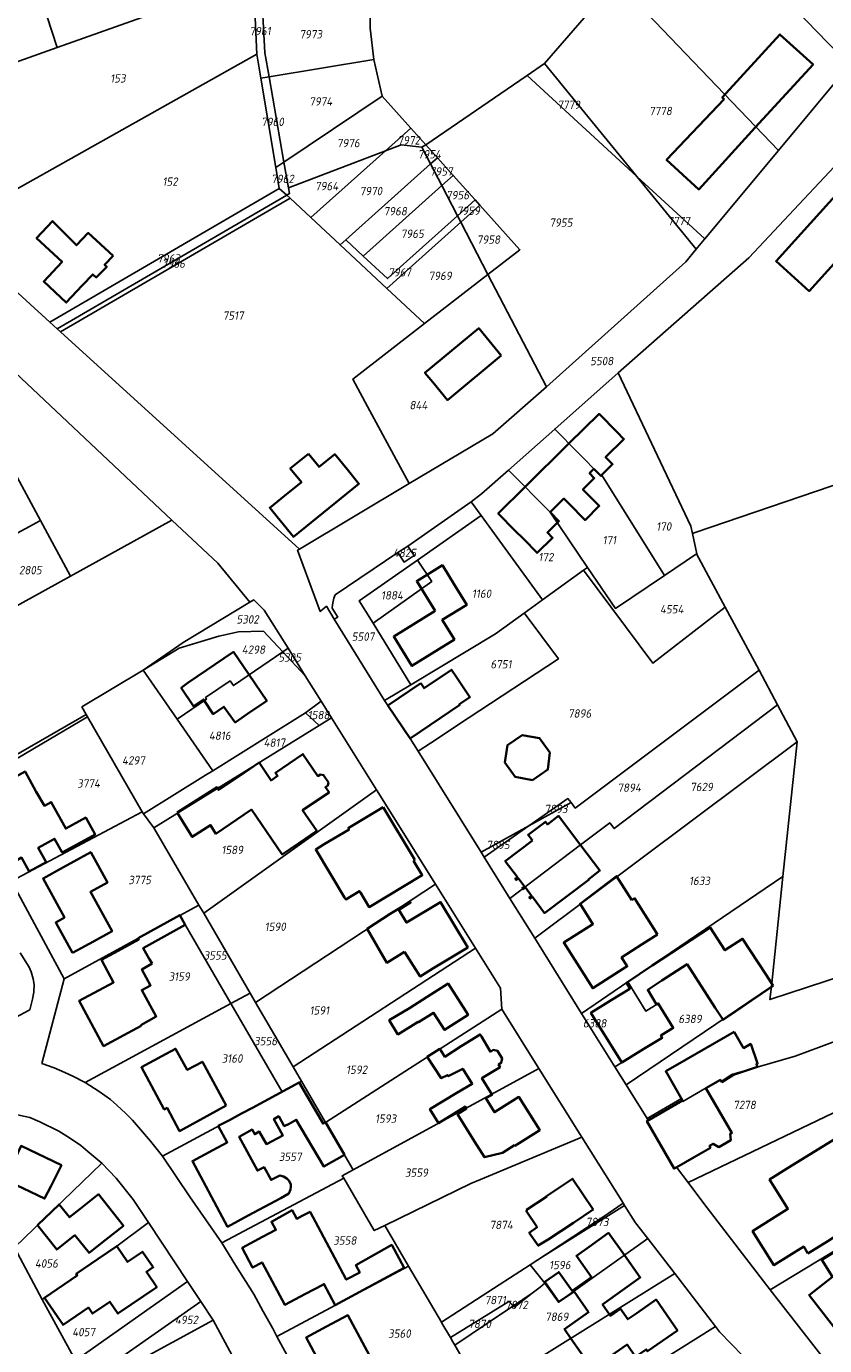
# Model space of a CAD drawing. Extents: x 177930 to 190767, y 381068 to 392034.
# Tile 189 of 256: x 184431 to 184603, y 385436 to 385720. Entities that reach past the tile are written whole.
import ezdxf
from ezdxf.enums import TextEntityAlignment as Align

# ---------------------------------------------------------------- set-up
doc = ezdxf.new("R2010")
doc.units = 0
for name, color, linetype, lineweight in [('B-XX-KG-GRENS_PERCEEL-GV', 150, 'Continuous', 25), ('B-XX-KG-GRENS_PERCEEL-S', 150, 'Continuous', 25), ('B-XX-OG-BEBOUWING-G', 7, 'Continuous', 35)]:
    doc.layers.add(name, color=color, linetype=linetype, lineweight=lineweight)
doc.styles.add('NLCS-ISO', font='NLCS-ISO.ttf', dxfattribs={"height": 1.8})

# ---------------------------------------------------------------- blocks, each defined once
blk = doc.blocks.new('SKG-PERCEELNUMMER-SO')
at = {"layer": 'DefPoints'}
blk.add_point((0, 0), dxfattribs=at)
at = {"style": 'NLCS-ISO', "oblique": 10, "flags": 1}
blk.add_attdef('GEMEENTECODE', text='', height=1.8, dxfattribs=at).set_placement((-0.5, 2.55), align=Align.MIDDLE_RIGHT)
blk.add_attdef('SECTIE', text='', height=1.8, dxfattribs=at).set_placement((0.5, 2.5), align=Align.MIDDLE_LEFT)
at = {"style": 'NLCS-ISO', "oblique": 10}
blk.add_attdef('PERCEELNUMMER', text='', height=1.8, dxfattribs=at).set_placement((0, 0), align=Align.MIDDLE_CENTER)

msp = doc.modelspace()

# ---------------------------------------------------------------- linework, layer by layer
at = {"layer": 'B-XX-KG-GRENS_PERCEEL-GV'}
for points in [[(184573.333, 385747.692), (184608.109, 385711.759), (184625.883, 385733.317), (184634.142, 385746.633), (184604.689, 385771.313), (184566.601, 385803.226), (184543.835, 385778.207), (184556.587, 385765.015)], [(184560.199, 385732.532), (184557.919, 385729.901), (184592.848, 385693.417), (184608.109, 385711.759), (184573.333, 385747.692), (184566.996, 385740.377)], [(184437.629, 385715.595), (184468.402, 385726.567), (184462.009, 385746.045), (184432.874, 385736.488), (184431.011, 385735.877)], [(184387.711, 385721.673), (184391.195, 385711.064), (184394.731, 385700.298), (184437.629, 385715.595), (184431.011, 385735.877), (184416.177, 385731.011)], [(184413.864, 385676.657), (184480.606, 385714.111), (184479.9, 385729.808), (184479.862, 385730.654), (184468.402, 385726.567), (184437.629, 385715.595), (184394.731, 385700.298), (184389.807, 385698.542)], [(184550.086, 385720.86), (184542.505, 385712.11), (184562.073, 385688.18), (184562.357, 385687.833), (184576.997, 385674.366), (184592.848, 385693.417), (184557.919, 385729.901)], [(184479.9, 385729.808), (184480.606, 385714.111), (184481.462, 385708.961), (184483.216, 385709.252), (184482.314, 385714.391), (184481.508, 385729.286)], [(184501.796, 385722.658), (184494.141, 385725.158), (184486.597, 385727.636), (184481.508, 385729.286), (184482.314, 385714.391), (184483.216, 385709.252), (184505.793, 385713.003), (184504.957, 385719.745), (184504.955, 385722.011)], [(184484.659, 385689.717), (184481.462, 385708.961), (184480.606, 385714.111), (184413.864, 385676.657), (184436.083, 385656.444), (184485.406, 385685.219)], [(184483.216, 385709.252), (184486.437, 385690.907), (184507.59, 385705.056), (184505.793, 385713.003)], [(184538.751, 385709.547), (184562.357, 385687.833), (184562.073, 385688.18), (184542.505, 385712.11)], [(184486.437, 385690.907), (184483.216, 385709.252), (184481.462, 385708.961), (184484.659, 385689.717)], [(184530.334, 385666.726), (184542.908, 385642.537), (184572.896, 385669.437), (184575.167, 385672.166), (184562.357, 385687.833), (184538.751, 385709.547), (184538.577, 385709.428), (184516.928, 385694.646), (184519.444, 385691.841), (184522.849, 385688.045), (184527.583, 385682.767), (184528.585, 385681.65), (184537.199, 385672.047)], [(184487.409, 385685.373), (184508.273, 385693.361), (184513.708, 385698.235), (184507.59, 385705.056), (184486.437, 385690.907)], [(184558.373, 385645.538), (184573.991, 385612.567), (184574.324, 385610.998), (184574.898, 385611.194), (184669.046, 385643.252), (184662.778, 385662.245), (184615.61, 385702.489), (184613.487, 385699.117), (184586.5, 385670.322)], [(184508.273, 385693.361), (184511.644, 385694.651), (184516.109, 385694.087), (184516.928, 385694.646), (184513.708, 385698.235)], [(184487.748, 385683.133), (184492.219, 385678.96), (184508.273, 385693.361), (184487.409, 385685.373), (184487.629, 385684.123), (184487.029, 385683.773)], [(184498.524, 385673.075), (184499.744, 385674.17), (184517.966, 385690.515), (184516.109, 385694.087), (184511.644, 385694.651), (184508.273, 385693.361), (184492.219, 385678.96)], [(184517.966, 385690.515), (184519.444, 385691.841), (184516.928, 385694.646), (184516.109, 385694.087)], [(184487.409, 385685.373), (184486.437, 385690.907), (184484.659, 385689.717), (184485.406, 385685.219), (184487.029, 385683.773), (184487.629, 385684.123)], [(184503.487, 385670.676), (184520.395, 385685.843), (184517.966, 385690.515), (184499.744, 385674.17)], [(184520.395, 385685.843), (184522.849, 385688.045), (184519.444, 385691.841), (184517.966, 385690.515)], [(184520.395, 385685.843), (184523.772, 385679.348), (184527.583, 385682.767), (184522.849, 385688.045)], [(184575.167, 385672.166), (184576.933, 385674.289), (184576.997, 385674.366), (184562.357, 385687.833)], [(184437.658, 385655.011), (184487.029, 385683.773), (184485.406, 385685.219), (184436.083, 385656.444)], [(184523.772, 385679.348), (184520.395, 385685.843), (184503.487, 385670.676), (184508.691, 385665.82)], [(184487.029, 385683.773), (184437.658, 385655.011), (184438.375, 385654.358), (184487.748, 385683.133)], [(184489.76, 385607.612), (184513.367, 385621.696), (184504.43, 385638.301), (184501.259, 385644.192), (184516.671, 385656.137), (184508.571, 385663.697), (184498.524, 385673.075), (184492.219, 385678.96), (184487.748, 385683.133), (184438.375, 385654.358)], [(184527.583, 385682.767), (184523.772, 385679.348), (184524.486, 385677.974), (184528.585, 385681.65)], [(184524.486, 385677.974), (184530.334, 385666.726), (184537.199, 385672.047), (184528.585, 385681.65)], [(184508.571, 385663.697), (184524.486, 385677.974), (184523.772, 385679.348), (184508.691, 385665.82), (184503.487, 385670.676), (184499.744, 385674.17), (184498.524, 385673.075)], [(184508.571, 385663.697), (184516.671, 385656.137), (184530.334, 385666.726), (184524.486, 385677.974)], [(184516.671, 385656.137), (184501.259, 385644.192), (184504.43, 385638.301), (184513.367, 385621.696), (184531.349, 385632.424), (184542.908, 385642.537), (184530.334, 385666.726)], [(184574.324, 385610.998), (184573.991, 385612.567), (184558.373, 385645.538), (184544.689, 385633.422), (184554.628, 385623.371), (184554.808, 385623.547), (184568.292, 385601.921), (184575.214, 385606.587), (184575.253, 385606.613)], [(184791.518, 385534.788), (184829.286, 385545.988), (184832.937, 385578.868), (184840.1, 385643.391), (184669.046, 385643.252), (184574.898, 385611.194), (184574.324, 385610.998), (184575.253, 385606.613), (184575.214, 385606.587), (184581.377, 385595.123), (184588.666, 385581.566), (184592.635, 385574.123), (184596.892, 385566.142), (184593.813, 385537.138), (184591.315, 385513.491), (184591.016, 385510.665), (184635.656, 385525.309), (184650.97, 385524.826), (184680.597, 385523.893), (184705.096, 385523.121), (184717.851, 385522.72), (184746.039, 385521.831), (184753.182, 385523.419), (184777.249, 385530.556)], [(184551.767, 385603.681), (184557.763, 385594.823), (184568.292, 385601.921), (184554.808, 385623.547), (184554.628, 385623.371), (184544.689, 385633.422), (184534.753, 385624.625), (184543.734, 385615.544)], [(184405.096, 385598.066), (184434.049, 385613.733), (184429.022, 385623.071), (184400.012, 385607.378)], [(184528.852, 385614.833), (184542.097, 385596.696), (184550.901, 385603.056), (184551.767, 385603.681), (184543.734, 385615.544), (184534.753, 385624.625), (184528.952, 385619.489), (184526.694, 385617.789)], [(184496.784, 385594.898), (184497.989, 385592.987), (184497.27, 385592.541), (184508.071, 385575.037), (184513.725, 385578.429), (184505.592, 385591.68), (184502.646, 385596.482), (184515.17, 385605.252), (184528.852, 385614.833), (184526.694, 385617.789), (184513.08, 385608.26), (184514.42, 385606.22), (184512.29, 385604.83), (184510.96, 385606.88), (184497.42, 385597.749), (184497.189, 385597.054), (184497.005, 385596.345), (184496.87, 385595.625)], [(184405.096, 385598.066), (184411.718, 385585.936), (184440.465, 385601.815), (184434.049, 385613.733)], [(184505.592, 385591.68), (184513.725, 385578.429), (184531.93, 385589.352), (184538.134, 385593.833), (184542.097, 385596.696), (184528.852, 385614.833), (184515.17, 385605.252), (184518.249, 385600.659)], [(184510.96, 385606.88), (184512.29, 385604.83), (184514.42, 385606.22), (184513.08, 385608.26)], [(184515.17, 385605.252), (184502.646, 385596.482), (184505.592, 385591.68), (184518.249, 385600.659)], [(184550.901, 385603.056), (184565.838, 385583.045), (184581.377, 385595.123), (184575.214, 385606.587), (184568.292, 385601.921), (184557.763, 385594.823), (184551.767, 385603.681)], [(184528.836, 385542.397), (184539.151, 385548.068), (184547.547, 385553.92), (184548.206, 385553.047), (184549.097, 385551.867), (184588.666, 385581.566), (184581.377, 385595.123), (184565.838, 385583.045), (184550.901, 385603.056), (184542.097, 385596.696), (184538.134, 385593.833), (184538.301, 385593.61), (184545.486, 385583.986), (184526.08, 385571.197), (184517.978, 385565.871), (184515.301, 385564.111)], [(184479.055, 385596.166), (184464.723, 385587.49), (184456.16, 385581.574), (184463.898, 385586.279), (184472.4, 385588.903), (184476.677, 385589.827), (184482.05, 385589.912), (184486.195, 385585.485), (184487.321, 385586.252), (184482.199, 385594.446), (184479.918, 385596.688)], [(184515.301, 385564.111), (184517.978, 385565.871), (184526.08, 385571.197), (184545.486, 385583.986), (184538.301, 385593.61), (184538.134, 385593.833), (184531.93, 385589.352), (184513.725, 385578.429), (184508.071, 385575.037), (184513.6, 385566.84)], [(184463.438, 385571.027), (184469.768, 385575.34), (184469.56, 385575.655), (184474.844, 385579.23), (184475.538, 385578.222), (184486.195, 385585.485), (184482.05, 385589.912), (184476.677, 385589.827), (184472.4, 385588.903), (184463.898, 385586.279), (184456.16, 385581.574)], [(184463.438, 385571.027), (184471.11, 385559.906), (184482.998, 385567.324), (184491.075, 385572.389), (184494.419, 385574.895), (184491.023, 385580.328), (184486.195, 385585.485), (184475.538, 385578.222), (184474.844, 385579.23), (184469.56, 385575.655), (184469.768, 385575.34)], [(184487.321, 385586.252), (184486.195, 385585.485), (184491.023, 385580.328)], [(184471.11, 385559.906), (184463.438, 385571.027), (184456.16, 385581.574), (184442.945, 385573.64), (184443.879, 385572.02), (184444.178, 385571.5), (184455.946, 385551.078), (184456.21, 385550.62), (184469.544, 385558.928)], [(184539.151, 385548.068), (184529.496, 385541.338), (184535.054, 385532.421), (184550.246, 385543.942), (184556.546, 385548.708), (184557.493, 385547.456), (184592.635, 385574.123), (184588.666, 385581.566), (184549.097, 385551.867), (184548.206, 385553.047)], [(184491.075, 385572.389), (184494.008, 385569.671), (184496.657, 385571.316), (184494.419, 385574.895)], [(184535.054, 385532.421), (184540.387, 385523.865), (184596.892, 385566.142), (184592.635, 385574.123), (184557.493, 385547.456), (184556.546, 385548.708), (184550.246, 385543.942)], [(184443.879, 385572.02), (184413.79, 385554.718), (184414.236, 385553.879), (184444.178, 385571.5)], [(184444.178, 385571.5), (184414.236, 385553.879), (184424.578, 385534.426), (184427.781, 385536.135), (184455.946, 385551.078)], [(184456.21, 385550.62), (184458.447, 385547.595), (184494.008, 385569.671), (184491.075, 385572.389), (184482.998, 385567.324), (184471.11, 385559.906), (184469.544, 385558.928)], [(184494.008, 385569.671), (184458.447, 385547.595), (184468.137, 385530.96), (184469.154, 385529.214), (184506.369, 385555.776), (184496.657, 385571.316)], [(184593.813, 385537.138), (184596.892, 385566.142), (184540.387, 385523.865), (184550.472, 385507.686), (184560.431, 385514.454)], [(184519.026, 385535.526), (184506.369, 385555.776), (184469.154, 385529.214), (184479.148, 385512.06), (184480.326, 385510.037)], [(184539.151, 385548.068), (184548.206, 385553.047), (184547.547, 385553.92)], [(184427.781, 385536.135), (184439.155, 385515.148), (184464.038, 385528.724), (184468.137, 385530.96), (184458.447, 385547.595), (184456.21, 385550.62), (184455.946, 385551.078)], [(184529.496, 385541.338), (184539.151, 385548.068), (184528.836, 385542.397)], [(184557.649, 385496.171), (184560.051, 385492.317), (184591.315, 385513.491), (184593.813, 385537.138), (184560.431, 385514.454), (184564.297, 385508.182), (184566.958, 385509.821), (184570.206, 385504.551), (184567.541, 385502.909), (184567.823, 385502.452)], [(184488.414, 385496.152), (184527.656, 385521.72), (184519.026, 385535.526), (184480.326, 385510.037)], [(184464.038, 385528.724), (184439.155, 385515.148), (184434.346, 385496.88), (184436.956, 385495.932), (184439.312, 385494.99), (184441, 385494.197), (184443.68, 385492.799), (184475.028, 385509.822)], [(184464.038, 385528.724), (184475.028, 385509.822), (184479.148, 385512.06), (184469.154, 385529.214), (184468.137, 385530.96)], [(184591.315, 385513.491), (184560.051, 385492.317), (184564.565, 385485.075), (184571.976, 385489.33), (184572.2, 385488.94), (184572.297, 385488.732), (184580.231, 385493.361), (184580.491, 385493.026), (184582.837, 385494.498), (184596.403, 385498.445), (184604.572, 385501.495), (184612.946, 385504.695), (184618.116, 385492.704), (184642.058, 385504.176), (184635.656, 385525.309), (184591.016, 385510.665)], [(184490.215, 385493.061), (184495.373, 385484.207), (184533.339, 385508.56), (184533.021, 385513.136), (184527.656, 385521.72), (184488.414, 385496.152)], [(184557.649, 385496.171), (184567.823, 385502.452), (184567.541, 385502.909), (184570.206, 385504.551), (184566.958, 385509.821), (184564.297, 385508.182), (184560.431, 385514.454), (184550.472, 385507.686)], [(184490.215, 385493.061), (184488.414, 385496.152), (184480.326, 385510.037), (184479.148, 385512.06), (184475.028, 385509.822), (184486.071, 385490.828)], [(184486.071, 385490.828), (184475.028, 385509.822), (184443.68, 385492.799), (184446.63, 385490.846), (184449.078, 385489.16), (184450.441, 385487.947), (184452.428, 385486.118), (184453.825, 385484.681), (184457.725, 385480.162), (184460.276, 385476.926)], [(184541.303, 385495.829), (184533.339, 385508.56), (184495.373, 385484.207), (184501.311, 385474.014)], [(184618.116, 385492.704), (184612.946, 385504.695), (184604.572, 385501.495), (184596.403, 385498.445), (184582.837, 385494.498), (184580.491, 385493.026), (184580.231, 385493.361), (184572.297, 385488.732), (184572.2, 385488.94), (184571.976, 385489.33), (184564.565, 385485.075), (184564.805, 385484.691), (184564.49, 385484.51), (184570.39, 385474.26), (184570.906, 385474.557), (184573.391, 385471.271), (184611.595, 385489.579)], [(184501.311, 385474.014), (184498.977, 385472.74), (184499.285, 385472.212), (184505.872, 385460.936), (184508.137, 385462.045), (184526.625, 385471.099), (184529.596, 385472.279), (184550.562, 385481.018), (184541.303, 385495.829)], [(184490.215, 385493.061), (184486.071, 385490.828), (184460.276, 385476.926), (184466.192, 385468.167), (184473.045, 385458.265), (184499.285, 385472.212), (184498.977, 385472.74), (184501.311, 385474.014), (184495.373, 385484.207)], [(184611.595, 385489.579), (184573.391, 385471.271), (184576.8, 385466.762), (184591.085, 385448.146), (184624.364, 385468.356)], [(184428.424, 385457.262), (184447.255, 385475.47), (184444.23, 385477.97), (184442.696, 385479.258), (184440.306, 385480.876), (184437.992, 385482.299), (184433.924, 385484.354), (184431.739, 385485.243), (184428.119, 385486.052), (184426.295, 385486.42), (184420.884, 385460.032)], [(184624.461, 385449.493), (184653.659, 385472.851), (184653.607, 385472.991), (184649.639, 385483.706), (184624.364, 385468.356), (184591.085, 385448.146), (184603.255, 385432.529)], [(184520.33, 385441.193), (184532.723, 385449.254), (184539.404, 385453.567), (184542.895, 385455.871), (184551.759, 385461.639), (184552.972, 385462.46), (184556.164, 385464.587), (184559.445, 385466.807), (184559.108, 385467.346), (184550.562, 385481.018), (184529.596, 385472.279), (184526.625, 385471.099), (184508.137, 385462.045), (184513.257, 385453.291)], [(184428.424, 385457.262), (184434.406, 385446.122), (184441.963, 385451.295), (184441.727, 385451.64), (184450.45, 385457.6), (184457.306, 385462.672), (184454.011, 385467.587), (184450.343, 385472.238), (184447.255, 385475.47)], [(184513.257, 385453.291), (184508.137, 385462.045), (184505.872, 385460.936), (184499.285, 385472.212), (184473.045, 385458.265), (184476.023, 385453.463), (184479.93, 385447.265), (184481.989, 385443.492), (184484.071, 385439.861), (184484.912, 385438.151)], [(184542.102, 385455.265), (184559.727, 385466.356), (184559.445, 385466.807), (184556.164, 385464.587), (184552.972, 385462.46), (184551.759, 385461.639), (184542.895, 385455.871), (184539.404, 385453.567)], [(184542.597, 385449.604), (184545.528, 385445.507), (184564.698, 385459.224), (184562.111, 385462.565), (184559.727, 385466.356), (184542.102, 385455.265), (184539.404, 385453.567)], [(184465.706, 385449.958), (184457.306, 385462.672), (184450.45, 385457.6), (184441.727, 385451.64), (184441.963, 385451.295), (184434.406, 385446.122), (184441.6, 385432.94)], [(184455.013, 385408.332), (184451.869, 385414.104), (184444.74, 385427.2), (184444.06, 385428.52), (184468.555, 385445.646), (184465.706, 385449.958), (184441.6, 385432.94), (184434.406, 385446.122), (184428.424, 385457.262), (184420.884, 385460.032), (184415.928, 385457.357), (184430.998, 385429.497), (184433.943, 385424.052), (184436.996, 385418.409), (184440.062, 385412.741), (184413.774, 385398.565), (184405.135, 385393.906), (184410.33, 385384.257), (184415.973, 385387.297), (184421.492, 385390.271), (184432.587, 385396.249), (184438.187, 385399.266)], [(184535.8, 385444.728), (184533.743, 385443.351), (184523.208, 385436.272), (184524.588, 385433.912), (184529.798, 385426.274), (184570.545, 385451.669), (184564.698, 385459.224), (184545.528, 385445.507), (184542.597, 385449.604), (184541.545, 385448.775), (184539.864, 385447.449), (184536.074, 385444.46)], [(184520.577, 385431.741), (184524.588, 385433.912), (184523.208, 385436.272), (184522.785, 385436.995), (184522.244, 385437.921), (184520.439, 385441.007), (184520.33, 385441.193), (184513.257, 385453.291), (184484.912, 385438.151), (184495.727, 385418.287)], [(184522.244, 385437.921), (184534.854, 385445.65), (184535.402, 385445.116), (184535.8, 385444.728), (184539.864, 385447.449), (184541.545, 385448.775), (184542.597, 385449.604), (184539.404, 385453.567), (184532.723, 385449.254), (184520.33, 385441.193), (184520.439, 385441.007)], [(184529.798, 385426.274), (184537.942, 385414.336), (184579.287, 385440.255), (184570.545, 385451.669)], [(184535.8, 385444.728), (184536.074, 385444.46), (184539.864, 385447.449)], [(184468.555, 385445.646), (184444.06, 385428.52), (184444.74, 385427.2), (184471.205, 385441.634)], [(184522.785, 385436.995), (184523.208, 385436.272), (184533.743, 385443.351), (184535.8, 385444.728), (184535.402, 385445.116), (184534.854, 385445.65), (184522.244, 385437.921)], [(184471.205, 385441.634), (184444.74, 385427.2), (184451.869, 385414.104), (184478.4, 385428.294)]]:
    msp.add_lwpolyline(points, close=True, dxfattribs=at)
for points in [[(184504.955, 385722.011), (184504.957, 385719.745), (184505.793, 385713.003), (184507.59, 385705.056), (184513.708, 385698.235), (184516.928, 385694.646), (184538.577, 385709.428), (184538.751, 385709.547), (184542.505, 385712.11), (184550.086, 385720.86)], [(184608.109, 385711.759), (184592.848, 385693.417), (184576.997, 385674.366), (184576.933, 385674.289), (184575.167, 385672.166), (184572.896, 385669.437), (184542.908, 385642.537), (184531.349, 385632.424), (184513.367, 385621.696), (184489.76, 385607.612), (184489.366, 385607.377), (184494.233, 385594.198), (184495.568, 385595.3), (184497.27, 385592.541), (184497.989, 385592.987), (184496.784, 385594.898), (184496.87, 385595.625), (184497.005, 385596.345), (184497.189, 385597.054), (184497.42, 385597.749), (184510.96, 385606.88), (184513.08, 385608.26), (184526.694, 385617.789), (184528.952, 385619.489), (184534.753, 385624.625), (184544.689, 385633.422), (184558.373, 385645.538), (184586.5, 385670.322), (184613.487, 385699.117)], [(184603.255, 385432.529), (184591.085, 385448.146), (184576.8, 385466.762), (184573.391, 385471.271), (184570.906, 385474.557), (184570.39, 385474.26), (184564.49, 385484.51), (184564.805, 385484.691), (184564.565, 385485.075), (184560.051, 385492.317), (184557.649, 385496.171), (184550.472, 385507.686), (184540.387, 385523.865), (184535.054, 385532.421), (184529.496, 385541.338), (184528.836, 385542.397), (184515.301, 385564.111), (184513.6, 385566.84), (184508.071, 385575.037), (184497.27, 385592.541), (184495.568, 385595.3), (184494.233, 385594.198), (184489.366, 385607.377), (184489.76, 385607.612), (184438.375, 385654.358), (184437.658, 385655.011), (184436.083, 385656.444), (184413.864, 385676.657)], [(184423.536, 385650.297), (184462.285, 385613.867), (184472.18, 385604.548), (184479.055, 385596.166), (184479.918, 385596.688), (184482.199, 385594.446), (184487.321, 385586.252), (184491.023, 385580.328), (184494.419, 385574.895), (184496.657, 385571.316), (184506.369, 385555.776), (184519.026, 385535.526), (184527.656, 385521.72), (184533.021, 385513.136), (184533.339, 385508.56), (184541.303, 385495.829), (184550.562, 385481.018), (184559.108, 385467.346), (184559.445, 385466.807), (184559.727, 385466.356), (184562.111, 385462.565), (184564.698, 385459.224), (184570.545, 385451.669), (184579.287, 385440.255), (184580.157, 385439.118), (184587.708, 385431.418)], [(184429.022, 385623.071), (184434.049, 385613.733), (184440.465, 385601.815), (184462.285, 385613.867), (184423.536, 385650.297)], [(184413.79, 385554.718), (184443.879, 385572.02), (184442.945, 385573.64), (184456.16, 385581.574), (184464.723, 385587.49), (184479.055, 385596.166), (184472.18, 385604.548), (184462.285, 385613.867), (184440.465, 385601.815), (184411.718, 385585.936)], [(184495.727, 385418.287), (184484.912, 385438.151), (184484.071, 385439.861), (184481.989, 385443.492), (184479.93, 385447.265), (184476.023, 385453.463), (184473.045, 385458.265), (184466.192, 385468.167), (184460.276, 385476.926), (184457.725, 385480.162), (184453.825, 385484.681), (184452.428, 385486.118), (184450.441, 385487.947), (184449.078, 385489.16), (184446.63, 385490.846), (184443.68, 385492.799), (184441, 385494.197), (184439.312, 385494.99), (184436.956, 385495.932), (184434.346, 385496.88), (184439.155, 385515.148), (184427.781, 385536.135)], [(184415.638, 385499.891), (184431.73, 385508.453), (184432.331, 385510.746), (184432.578, 385512.228), (184432.676, 385513.916), (184432.479, 385515.147), (184432.062, 385516.596), (184431.575, 385517.621), (184429.674, 385520.7)], [(184429.674, 385520.7), (184431.575, 385517.621), (184432.062, 385516.596), (184432.479, 385515.147), (184432.676, 385513.916), (184432.578, 385512.228), (184432.331, 385510.746), (184431.73, 385508.453), (184415.638, 385499.891)], [(184428.119, 385486.052), (184431.739, 385485.243), (184433.924, 385484.354), (184437.992, 385482.299), (184440.306, 385480.876), (184442.696, 385479.258), (184444.23, 385477.97), (184447.255, 385475.47), (184450.343, 385472.238), (184454.011, 385467.587), (184457.306, 385462.672), (184465.706, 385449.958), (184468.555, 385445.646), (184471.205, 385441.634), (184478.4, 385428.294)], [(184587.708, 385431.418), (184580.157, 385439.118), (184579.287, 385440.255), (184537.942, 385414.336)]]:
    msp.add_lwpolyline(points, dxfattribs=at)
at = {"layer": 'B-XX-OG-BEBOUWING-G'}
for points in [[(184587.859, 385698.316), (184600.281, 385711.873), (184593.166, 385718.392), (184580.744, 385704.835), (184581.168, 385704.446)], [(184581.168, 385704.446), (184568.772, 385691.359), (184575.682, 385685.027), (184587.859, 385698.316)], [(184553.147, 385624.869), (184554.628, 385623.371), (184557.143, 385625.858), (184555.628, 385627.39), (184559.581, 385631.299), (184558.048, 385632.853), (184554.235, 385636.708), (184547.767, 385630.309)], [(184547.767, 385630.309), (184538.347, 385620.991)], [(184543.734, 385615.544), (184546.691, 385618.469), (184547.714, 385617.435), (184551.243, 385613.868), (184554.282, 385616.898), (184550.751, 385620.44), (184553.216, 385622.879), (184552.187, 385623.919), (184553.147, 385624.869)], [(184538.347, 385620.991), (184532.562, 385615.268), (184536.22, 385611.57), (184537.964, 385609.806), (184540.893, 385606.795), (184544.232, 385610.065), (184543.111, 385611.176), (184543.707, 385611.764), (184545.61, 385613.647), (184543.734, 385615.544)], [(184478.941, 385580.541), (184475.574, 385585.486), (184465.747, 385578.794), (184464.344, 385577.747), (184466.979, 385573.801), (184469.13, 385575.264), (184469.294, 385575.017)], [(184469.294, 385575.017), (184471.231, 385572.101), (184473.499, 385573.675), (184475.948, 385570.297), (184478.603, 385572.134), (184482.745, 385574.955), (184478.941, 385580.541)], [(184524.275, 385574.054), (184524.171, 385574.208), (184526.458, 385575.753), (184523.58, 385580.013), (184522.498, 385581.639), (184516.601, 385577.656), (184515.865, 385578.744)], [(184515.865, 385578.744), (184508.792, 385573.966)], [(184508.792, 385573.966), (184513.602, 385566.845)], [(184513.602, 385566.845), (184524.275, 385574.054)], [(184489.623, 385544.311), (184493.481, 385546.938), (184490.452, 385551.385), (184496.125, 385555.244), (184495.362, 385556.364), (184495.878, 385556.719), (184495.995, 385557.37), (184494.938, 385558.95), (184494.265, 385559.084), (184493.741, 385558.745), (184490.505, 385563.496), (184484.608, 385559.452), (184485.07, 385558.775), (184483.673, 385557.823), (184481.067, 385561.65), (184476.934, 385558.836), (184472.401, 385555.794), (184472.045, 385556.336), (184463.453, 385550.935)], [(184463.453, 385550.935), (184466.702, 385545.67), (184470.635, 385548.199), (184471.789, 385546.355), (184479.411, 385551.532), (184483.749, 385545.238)], [(184507.753, 385552.06), (184503.459, 385549.476)], [(184514.587, 385540.702), (184507.753, 385552.06)], [(184503.459, 385549.476), (184500.27, 385547.561), (184500.44, 385547.277), (184495.11, 385544.068), (184493.272, 385542.961), (184499.488, 385532.651), (184499.743, 385532.193), (184502.692, 385533.994), (184502.894, 385533.667), (184504.765, 385530.545), (184516.189, 385537.419), (184514.313, 385540.538)], [(184550.35, 385543.804), (184545.539, 385550.165), (184543.147, 385548.355), (184542.725, 385548.914), (184538.976, 385546.078), (184539.881, 385544.882)], [(184483.749, 385545.238), (184486.06, 385541.885), (184489.623, 385544.311)], [(184539.881, 385544.882), (184534.06, 385540.477), (184536.698, 385536.991), (184536.21, 385536.662), (184536.392, 385536.392), (184536.894, 385536.731), (184538.198, 385535.008), (184537.715, 385534.65), (184537.81, 385534.521)], [(184537.81, 385534.521), (184537.906, 385534.392), (184538.392, 385534.752), (184539.707, 385533.013), (184539.226, 385532.648), (184539.42, 385532.392), (184539.901, 385532.757), (184542.531, 385529.281), (184552.1, 385536.522), (184552.035, 385536.603), (184554.428, 385538.413), (184550.35, 385543.804)], [(184514.313, 385540.538), (184514.587, 385540.702)], [(184561.281, 385532.083), (184558.02, 385537.226), (184550.164, 385531.278), (184552.932, 385526.915), (184546.649, 385522.922), (184552.873, 385513.102), (184560.297, 385517.808), (184559.077, 385519.734), (184563.519, 385522.55)], [(184566.826, 385524.646), (184561.873, 385532.459), (184561.281, 385532.083)], [(184591.683, 385513.628), (184590.168, 385515.963), (184585.126, 385523.734), (184581.311, 385521.259), (184578.15, 385526.13), (184565.639, 385518.011), (184560.141, 385514.225), (184560.865, 385512.992), (184556.873, 385510.526), (184552.498, 385507.816), (184559.126, 385497.084), (184563.859, 385500.015), (184567.823, 385502.452), (184567.541, 385502.909), (184570.206, 385504.551), (184566.958, 385509.821), (184566.608, 385509.606), (184564.722, 385512.745), (184567.765, 385514.735), (184573.177, 385518.247), (184579.255, 385508.881), (184580.942, 385506.282), (184583.567, 385508.077)], [(184563.519, 385522.55), (184566.826, 385524.646)], [(184587.058, 385510.464), (184591.683, 385513.628)], [(184583.567, 385508.077), (184587.058, 385510.464)], [(184529.857, 385489.401), (184531.235, 385490.137), (184529.04, 385493.718), (184532.952, 385496.138), (184532.603, 385496.699), (184533.173, 385497.048), (184533.395, 385497.959), (184532.407, 385499.588), (184531.481, 385499.805), (184530.886, 385499.44), (184528.929, 385502.694), (184528.646, 385503.164), (184524.544, 385500.645), (184521.068, 385498.358), (184519.951, 385500.032), (184517.25, 385498.337), (184520.273, 385493.703), (184521.609, 385494.416), (184521.768, 385494.192), (184524.896, 385495.781), (184526.962, 385492.517), (184523.624, 385490.603), (184517.845, 385487.049), (184519.683, 385484.06), (184525.462, 385487.614), (184525.721, 385487.194)], [(184583.312, 385503.705), (184581.431, 385502.62)], [(184588.321, 385496.16), (184588.094, 385496.761), (184588.341, 385496.884), (184586.874, 385501.12), (184585.35, 385500.216), (184583.312, 385503.705)], [(184581.431, 385502.62), (184572.983, 385497.749), (184568.587, 385495.221), (184572.197, 385488.945)], [(184577.221, 385491.588), (184580.364, 385493.353), (184580.692, 385492.899), (184583.179, 385494.433), (184588.321, 385496.16)], [(184495.341, 385484.261), (184494.846, 385483.979), (184489.679, 385492.772), (184479.648, 385487.366), (184477.298, 385486.104)], [(184571.009, 385474.615), (184574.704, 385476.74), (184578.217, 385478.764), (184577.987, 385479.163), (184578.79, 385479.625), (184579.998, 385478.894), (184582.583, 385480.382), (184582.432, 385481.721), (184582.813, 385481.94), (184577.221, 385491.588)], [(184536.112, 385479.175), (184537.043, 385479.763), (184541.485, 385482.56), (184536.983, 385489.707), (184532.549, 385486.915), (184531.75, 385486.409), (184529.857, 385489.401)], [(184572.197, 385488.945), (184564.493, 385484.515)], [(184477.298, 385486.104), (184474.709, 385484.714)], [(184525.721, 385487.194), (184523.775, 385485.992), (184527.451, 385480.078)], [(184474.709, 385484.714), (184472.297, 385483.451), (184474.216, 385479.902), (184471.155, 385478.258), (184466.727, 385475.878), (184474.309, 385461.769), (184478.748, 385464.154), (184485.77, 385467.913), (184487.485, 385468.929), (184487.843, 385469.786), (184487.941, 385470.384), (184487.922, 385470.871), (184487.519, 385471.647), (184487.017, 385472.108), (184486.342, 385472.598), (184485.541, 385472.785), (184483.655, 385471.848), (184482.168, 385474.614), (184480.719, 385473.835), (184476.795, 385481.136), (184479.598, 385482.671), (184480.149, 385481.674), (184481.116, 385482.225), (184482.691, 385479.547), (184486.168, 385481.392), (184484.256, 385484.946), (184485.326, 385485.523), (184486.511, 385483.428), (184487.531, 385483.884), (184489.09, 385484.773), (184495.046, 385474.709), (184499.449, 385477.211)], [(184499.449, 385477.211), (184495.341, 385484.261)], [(184564.493, 385484.515), (184570.391, 385474.26), (184571.009, 385474.615)], [(184527.451, 385480.078), (184529.609, 385476.72), (184533.484, 385477.689), (184536.032, 385479.303)], [(184536.032, 385479.303), (184536.112, 385479.175)], [(184559.691, 385455.641), (184556.273, 385460.421), (184552.119, 385457.45), (184549.369, 385455.481), (184552.621, 385450.935), (184548.457, 385447.945), (184545.546, 385451.997), (184542.575, 385449.925), (184545.612, 385445.569), (184548.868, 385447.841)], [(184556.464, 385442.893), (184554.979, 385445.039), (184563.11, 385450.86), (184559.691, 385455.641)], [(184548.868, 385447.841), (184551.992, 385443.362), (184546.8, 385439.741), (184548.196, 385437.74)], [(184548.196, 385437.74), (184552.783, 385431.163), (184560.281, 385436.392), (184562.1, 385433.769), (184564.406, 385435.364), (184564.673, 385434.978), (184571.11, 385439.434), (184566.519, 385446.067), (184562.336, 385443.172), (184560.414, 385441.842), (184558.86, 385444.088), (184556.681, 385442.58), (184556.464, 385442.893)]]:
    msp.add_lwpolyline(points, dxfattribs=at)
for points in [[(184615.124, 385694.82), (184592.335, 385669.583), (184599.458, 385663.151), (184622.247, 385688.389)], [(184449.703, 385670.752), (184444.306, 385675.675), (184441.779, 385673.018), (184436.626, 385678.21), (184433.209, 385674.559), (184438.677, 385669.443), (184434.726, 385665.221), (184439.595, 385660.665), (184443.012, 385664.315), (184445.284, 385666.742), (184446.035, 385666.081), (184448.297, 385668.382), (184447.846, 385668.823)], [(184533.204, 385649.265), (184529.944, 385653.2), (184528.337, 385655.138), (184516.771, 385645.553), (184518.441, 385643.541), (184521.636, 385639.683)], [(184491.717, 385628.1), (184487.797, 385624.939), (184490.171, 385621.995), (184486.554, 385619.069), (184483.384, 385616.511), (184488.464, 385610.216), (184502.553, 385621.686), (184500, 385624.795), (184497.354, 385628.027), (184493.974, 385625.301)], [(184518.965, 385594.331), (184510.052, 385588.829), (184513.97, 385582.481), (184523.106, 385588.119), (184520.495, 385592.348), (184525.772, 385595.606), (184523.179, 385599.808), (184520.52, 385604.116), (184515.021, 385600.721)], [(184536.16, 385558.59), (184539.89, 385557.9), (184543.2, 385560.16), (184543.65, 385563.8), (184541.43, 385566.95), (184537.7, 385567.57), (184534.56, 385565.43), (184533.958, 385561.678)], [(184428.252, 385540.257), (184429.985, 385541.208), (184431.611, 385538.243), (184435.259, 385540.244), (184433.557, 385543.34), (184437.069, 385545.269), (184438.705, 385542.288), (184445.792, 385546.18), (184443.787, 385549.831), (184439.482, 385547.467), (184436.361, 385553.148), (184434.933, 385552.364), (184433.106, 385555.339), (184430.734, 385559.741), (184424.118, 385556.173), (184426.987, 385550.943), (184422.595, 385548.534), (184424.524, 385545.019), (184425.381, 385545.489)], [(184440.915, 385520.698), (184445.426, 385523.158), (184449.439, 385525.347), (184444.8, 385533.838), (184448.434, 385535.823), (184444.87, 385542.346), (184439.018, 385539.151), (184434.588, 385536.734), (184439.196, 385528.286), (184437.331, 385527.269)], [(184512.375, 385520.963), (184515.731, 385515.62), (184518.452, 385517.329), (184521.721, 385519.295), (184525.993, 385521.864), (184520.121, 385531.627), (184512.812, 385527.228), (184511.148, 385529.996), (184513.693, 385531.527), (184513.59, 385531.698), (184509.305, 385529.121), (184504.314, 385525.862), (184508.573, 385518.575)], [(184458.036, 385518.386), (184457.428, 385519.395), (184456.161, 385521.751), (184465.169, 385526.763), (184464.008, 385528.849), (184455.03, 385523.854), (184455.195, 385523.547), (184451.559, 385521.588), (184447.14, 385519.206), (184449.75, 385514.363), (184442.359, 385510.379), (184447.601, 385500.652), (184452.006, 385503.027), (184455.699, 385505.021), (184455.652, 385505.109), (184458.952, 385507.02), (184455.814, 385512.706), (184457.718, 385513.702), (184455.867, 385517.157)], [(184517.243, 385511.223), (184513.46, 385508.806), (184509.091, 385506.19), (184510.952, 385503.161), (184515.331, 385505.869), (184515.402, 385505.758), (184518.641, 385507.822), (184520.999, 385504.121), (184521.53, 385504.463), (184526.051, 385507.349), (184521.746, 385514.096)], [(184474.02, 385487.831), (184468.873, 385497.273), (184465.612, 385495.495), (184463.11, 385500.085), (184460.155, 385498.475), (184455.75, 385496.074), (184460.687, 385487.013), (184461.275, 385487.334), (184463.987, 385482.358), (184468.395, 385484.76)], [(184599.194, 385456.023), (184603.436, 385458.669), (184614.451, 385465.698), (184611.237, 385470.848), (184613.796, 385472.445), (184611.724, 385475.765), (184609.165, 385474.168), (184605.081, 385480.714), (184595.167, 385474.573), (184590.925, 385471.927), (184594.883, 385465.58), (184587.264, 385460.828), (184591.852, 385453.471), (184598.283, 385457.483)], [(184424.4, 385477.18), (184423.425, 385472.4), (184422.673, 385468.756), (184425.574, 385467.431), (184427.4, 385471.429), (184434.925, 385467.823), (184436.32, 385470.6), (184438.53, 385475), (184429.86, 385479.15), (184428.57, 385476.43)], [(184538.623, 385465.385), (184538.715, 385465.237), (184538.574, 385465.149), (184540.892, 385461.652), (184539.224, 385460.48), (184541.166, 385457.698), (184543.283, 385458.999), (184548.712, 385462.629), (184552.937, 385465.463), (184548.496, 385472.084), (184544.241, 385469.229), (184542.912, 385468.341), (184542.967, 385468.258)], [(184442.564, 385465.608), (184440.284, 385463.811), (184438.047, 385466.554), (184433.409, 385462.065), (184437.552, 385456.847), (184441.46, 385459.945), (184444.495, 385456.118), (184447.959, 385458.86), (184451.888, 385461.972), (184446.523, 385468.745)], [(184497.446, 385444.886), (184512.328, 385452.892), (184509.616, 385457.845), (184501.908, 385453.491), (184502.745, 385451.938), (184499.823, 385450.379), (184497.309, 385455.123), (184492.06, 385464.991), (184490.363, 385464.101), (184489.174, 385463.466), (184488.182, 385465.333), (184483.724, 385462.83), (184484.718, 385461.087), (184481.84, 385459.554), (184477.415, 385457.188), (184479.666, 385452.98), (184481.737, 385454.087), (184486.632, 385444.933), (184491.089, 385447.317), (184494.768, 385449.291), (184495.041, 385449.46)], [(184441.727, 385451.64), (184441.963, 385451.295), (184434.899, 385446.46), (184438.898, 385440.618), (184444.349, 385444.349), (184445.237, 385443.051), (184448.984, 385445.615), (184450.713, 385443.084), (184459.054, 385448.781), (184456.823, 385452.048), (184458.297, 385453.055), (184456.024, 385456.383), (184452.788, 385454.172), (184450.449, 385457.597), (184446.44, 385454.859)], [(184606.227, 385438.377), (184610.017, 385441.351), (184612.274, 385443.117), (184605.84, 385452.313), (184611.855, 385456.037), (184609.757, 385459.497), (184606.386, 385457.279), (184602.154, 385454.616), (184604.466, 385450.99), (184599.425, 385447.046)], [(184499.721, 385425.127), (184504.075, 385427.345), (184507.46, 385429.1), (184500.209, 385442.724), (184495.565, 385440.254), (184491.224, 385437.944), (184494.503, 385431.783), (184495.81, 385432.478)]]:
    msp.add_lwpolyline(points, close=True, dxfattribs=at)

# ---------------------------------------------------------------- block references
at = {"layer": 'B-XX-KG-GRENS_PERCEEL-S'}
for p, values in [((184481.298, 385719.099), {'PERCEELNUMMER': '7961'}), ((184492.19, 385718.413), {'PERCEELNUMMER': '7973'}), ((184450.705, 385708.914), {'PERCEELNUMMER': '153'}), ((184494.352, 385703.951), {'PERCEELNUMMER': '7974'}), ((184547.718, 385703.239), {'PERCEELNUMMER': '7779'}), ((184567.454, 385701.895), {'PERCEELNUMMER': '7778'}), ((184483.962, 385699.56), {'PERCEELNUMMER': '7960'}), ((184500.273, 385694.999), {'PERCEELNUMMER': '7976'}), ((184513.301, 385695.585), {'PERCEELNUMMER': '7972'}), ((184517.728, 385692.593), {'PERCEELNUMMER': '7954'}), ((184461.927, 385686.698), {'PERCEELNUMMER': '152'}), ((184486.137, 385687.296), {'PERCEELNUMMER': '7962'}), ((184520.284, 385688.886), {'PERCEELNUMMER': '7957'}), ((184495.616, 385685.729), {'PERCEELNUMMER': '7964'}), ((184505.144, 385684.657), {'PERCEELNUMMER': '7970'}), ((184523.796, 385683.788), {'PERCEELNUMMER': '7956'}), ((184510.379, 385680.326), {'PERCEELNUMMER': '7968'}), ((184526.112, 385680.427), {'PERCEELNUMMER': '7959'}), ((184546.031, 385677.882), {'PERCEELNUMMER': '7955'}), ((184571.391, 385678.212), {'PERCEELNUMMER': '7777'}), ((184514.045, 385675.476), {'PERCEELNUMMER': '7965'}), ((184530.442, 385674.219), {'PERCEELNUMMER': '7958'}), ((184461.615, 385670.153), {'PERCEELNUMMER': '7963'}), ((184462.657, 385669.042), {'PERCEELNUMMER': '7966'}), ((184511.322, 385667.172), {'PERCEELNUMMER': '7967'}), ((184520.04, 385666.418), {'PERCEELNUMMER': '7969'}), ((184475.505, 385657.866), {'PERCEELNUMMER': '7517'}), ((184554.808, 385648.077), {'PERCEELNUMMER': '5508'}), ((184515.379, 385638.583), {'PERCEELNUMMER': '844'}), ((184568.167, 385612.479), {'PERCEELNUMMER': '170'}), ((184556.458, 385609.55), {'PERCEELNUMMER': '171'}), ((184512.375, 385606.775), {'PERCEELNUMMER': '4825'}), ((184542.798, 385605.888), {'PERCEELNUMMER': '172'}), ((184431.843, 385603.079), {'PERCEELNUMMER': '2805'}), ((184509.683, 385597.65), {'PERCEELNUMMER': '1884'}), ((184528.954, 385598.016), {'PERCEELNUMMER': '1160'}), ((184569.875, 385594.659), {'PERCEELNUMMER': '4554'}), ((184478.613, 385592.473), {'PERCEELNUMMER': '5302'}), ((184503.445, 385588.775), {'PERCEELNUMMER': '5507'}), ((184479.863, 385585.966), {'PERCEELNUMMER': '4298'}), ((184487.665, 385584.285), {'PERCEELNUMMER': '5305'}), ((184533.132, 385582.821), {'PERCEELNUMMER': '6751'}), ((184493.885, 385571.895), {'PERCEELNUMMER': '1588'}), ((184550.057, 385572.225), {'PERCEELNUMMER': '7896'}), ((184472.61, 385567.445), {'PERCEELNUMMER': '4816'}), ((184484.365, 385565.943), {'PERCEELNUMMER': '4817'}), ((184454.041, 385562.127), {'PERCEELNUMMER': '4297'}), ((184444.378, 385557.159), {'PERCEELNUMMER': '3774'}), ((184560.724, 385556.257), {'PERCEELNUMMER': '7894'}), ((184576.289, 385556.412), {'PERCEELNUMMER': '7629'}), ((184544.968, 385551.678), {'PERCEELNUMMER': '7893'}), ((184475.3, 385542.855), {'PERCEELNUMMER': '1589'}), ((184532.494, 385543.934), {'PERCEELNUMMER': '7895'}), ((184455.383, 385536.385), {'PERCEELNUMMER': '3775'}), ((184575.852, 385536.198), {'PERCEELNUMMER': '1633'}), ((184484.556, 385526.337), {'PERCEELNUMMER': '1590'}), ((184471.618, 385520.143), {'PERCEELNUMMER': '3555'}), ((184463.887, 385515.61), {'PERCEELNUMMER': '3159'}), ((184494.059, 385508.317), {'PERCEELNUMMER': '1591'}), ((184553.296, 385505.543), {'PERCEELNUMMER': '6388'}), ((184573.815, 385506.486), {'PERCEELNUMMER': '6389'}), ((184482.478, 385501.715), {'PERCEELNUMMER': '3556'}), ((184475.268, 385497.967), {'PERCEELNUMMER': '3160'}), ((184502.064, 385495.552), {'PERCEELNUMMER': '1592'}), ((184585.535, 385487.984), {'PERCEELNUMMER': '7278'}), ((184508.317, 385485.041), {'PERCEELNUMMER': '1593'}), ((184487.776, 385476.815), {'PERCEELNUMMER': '3557'}), ((184514.944, 385473.404), {'PERCEELNUMMER': '3559'}), ((184533.182, 385462.154), {'PERCEELNUMMER': '7874'}), ((184553.819, 385462.797), {'PERCEELNUMMER': '7873'}), ((184499.53, 385458.794), {'PERCEELNUMMER': '3558'}), ((184435.312, 385453.853), {'PERCEELNUMMER': '4056'}), ((184545.798, 385453.521), {'PERCEELNUMMER': '1596'}), ((184531.901, 385445.979), {'PERCEELNUMMER': '7871'}), ((184536.479, 385444.931), {'PERCEELNUMMER': '7872'}), ((184545.13, 385442.388), {'PERCEELNUMMER': '7869'}), ((184465.453, 385441.713), {'PERCEELNUMMER': '4952'}), ((184528.546, 385440.843), {'PERCEELNUMMER': '7870'}), ((184443.316, 385439.086), {'PERCEELNUMMER': '4057'}), ((184511.286, 385438.771), {'PERCEELNUMMER': '3560'})]:
    msp.add_blockref('SKG-PERCEELNUMMER-SO', p, dxfattribs=at).add_auto_attribs(values)

doc.saveas('drawing.dxf')
